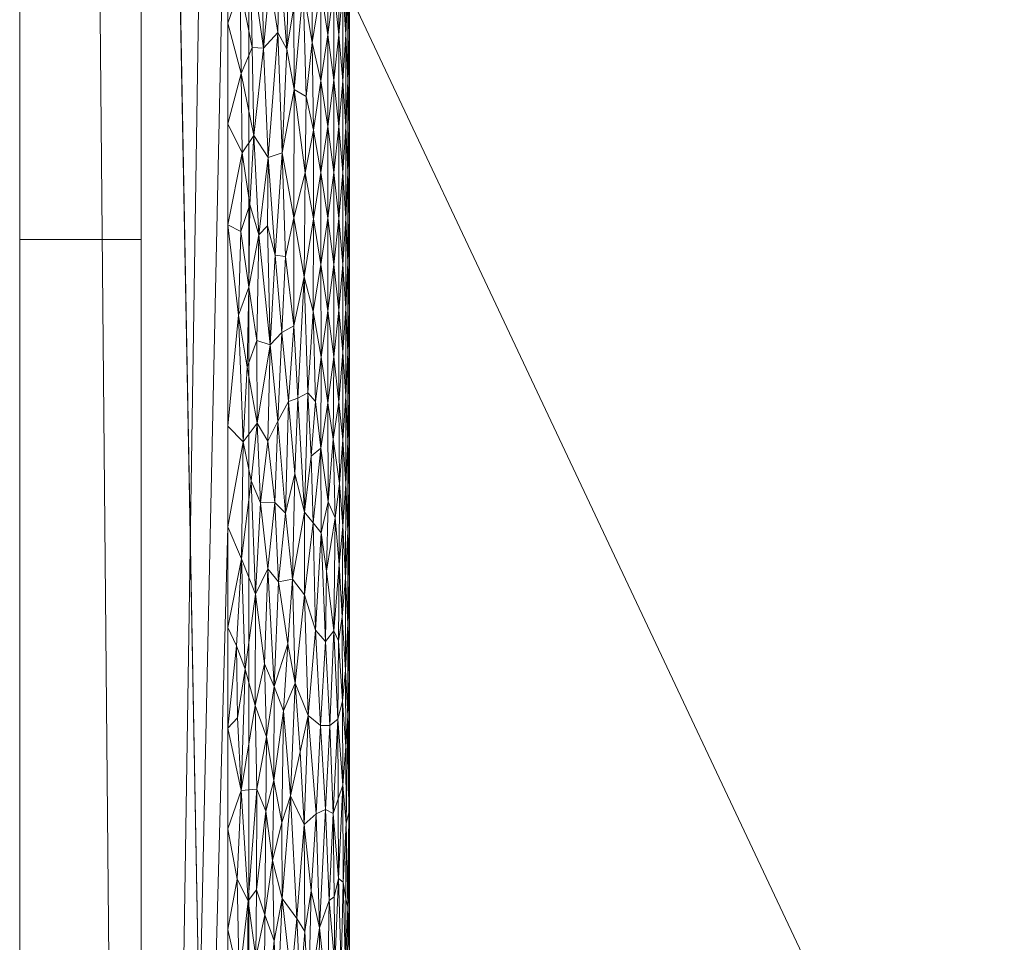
# Model space of a CAD drawing. Header units: millimetres. Extents: x -300 to 300, y 0 to 450.
# Tile 11 of 256: x -300 to -284, y 66 to 81. Entities that reach past the tile are written whole.
import ezdxf

# ---------------------------------------------------------------- set-up
doc = ezdxf.new("R2010")
doc.units = ezdxf.units.MM
doc.layers.add('A-GENM', color=13, linetype='Continuous')

# ---------------------------------------------------------------- blocks, each defined once
blk = doc.blocks.new('MODEL_CCAS0420-1080410R0 - MODEL_CCAS0420-1080410R0-453240-Preview')
at = {"layer": 'A-GENM', "lineweight": 9}
mesh = blk.add_polyface(dxfattribs=at)
corners = [(-296.159, -20, -110), (-295.657, -15.55, -110), (-294.177, -11.323, -110), (-291.793, -7.531, -110), (-288.625, -4.364, -110), (-284.831, -1.981, -110), (-280.602, -0.502, -110), (-276.147, 0, -110), (276.147, 0, -110), (280.596, -0.501, -110), (284.825, -1.978, -110), (288.619, -4.359, -110), (291.788, -7.525, -110), (294.174, -11.316, -110), (295.656, -15.545, -110), (296.159, -20, -110), (296.159, -426.171, -110), (295.658, -430.617, -110), (294.182, -434.842, -110), (291.802, -438.632, -110), (288.638, -441.797, -110), (284.848, -444.179, -110), (280.622, -445.657, -110), (276.171, -446.159, -110), (-276.171, -446.159, -110), (-280.617, -445.658, -110), (-284.842, -444.182, -110), (-288.632, -441.802, -110), (-291.797, -438.638, -110), (-294.179, -434.848, -110), (-295.657, -430.622, -110), (-296.159, -426.171, -110)]
mesh.append_faces([[corners[k] for k in face] for face in [(15, 12, 13, 14)]], dxfattribs={"vtx0": -1})
mesh.append_faces([[corners[k] for k in face] for face in [(16, 8, 15)]], dxfattribs={"vtx0": -1, "vtx1": -1})
mesh.append_faces([[corners[k] for k in face] for face in [(24, 31, 7, 8)]], dxfattribs={"vtx0": -1, "vtx1": -1, "vtx3": -1})
mesh.append_faces([[corners[k] for k in face] for face in [(31, 24, 25, 30), (18, 21, 22, 17), (17, 22, 23, 16)]], dxfattribs={"vtx0": -1, "vtx2": -1})
mesh.append_faces([[corners[k] for k in face] for face in [(0, 3, 4, 5), (0, 5, 6, 7)]], dxfattribs={"vtx0": -1, "vtx3": -1})
mesh.append_faces([[corners[k] for k in face] for face in [(28, 29, 27)]], dxfattribs={"vtx1": -1})
mesh.append_faces([[corners[k] for k in face] for face in [(25, 26, 30), (11, 12, 15, 10), (9, 10, 15, 8), (31, 0, 7)]], dxfattribs={"vtx1": -1, "vtx2": -1})
mesh.append_faces([[corners[k] for k in face] for face in [(23, 24, 8, 16)]], dxfattribs={"vtx1": -1, "vtx2": -1, "vtx3": -1})
mesh.append_faces([[corners[k] for k in face] for face in [(26, 27, 29, 30)]], dxfattribs={"vtx1": -1, "vtx3": -1})
mesh.append_faces([[corners[k] for k in face] for face in [(19, 20, 21, 18)]], dxfattribs={"vtx2": -1})
mesh.append_faces([[corners[k] for k in face] for face in [(0, 1, 2, 3)]], dxfattribs={"vtx3": -1})
mesh = blk.add_polyface(dxfattribs=at)
corners = [(-279.918, -2), (-292.651, -7.27), (-297.929, -20), (-297.929, -224.97), (-297.929, -429.94), (-292.661, -442.661), (-279.94, -447.929), (0, -447.929), (279.94, -447.929), (292.661, -442.661), (297.929, -429.94), (297.929, -224.97), (297.929, -20), (292.651, -7.27), (279.918, -2), (0, -2), (0, -3.5), (13.257, -3.5), (26.515, -3.5), (39.772, -3.5), (53.029, -3.5), (66.287, -3.5), (79.544, -3.5), (92.801, -3.5), (106.059, -3.5), (119.316, -3.5), (132.573, -3.5), (145.831, -3.5), (159.088, -3.5), (172.345, -3.5), (185.603, -3.5), (198.86, -3.5), (212.117, -3.5), (225.375, -3.5), (238.632, -3.5), (251.889, -3.5), (265.147, -3.5), (278.404, -3.5), (291.028, -7.487), (296.497, -19.511), (296.5, -32.769), (296.5, -46.026), (296.5, -59.283), (296.5, -72.541), (296.5, -85.798), (296.5, -99.055), (296.5, -112.313), (296.5, -125.57), (296.5, -138.827), (296.5, -152.085), (296.5, -165.342), (296.5, -178.599), (296.5, -191.857), (296.5, -205.114), (296.5, -218.371), (296.5, -231.629), (296.5, -244.886), (296.5, -258.143), (296.499, -271.401), (296.499, -284.658), (296.499, -297.915), (296.499, -311.173), (296.499, -324.43), (296.499, -337.687), (296.5, -350.945), (296.5, -364.202), (296.5, -377.459), (296.5, -390.717), (296.5, -403.974), (296.5, -417.231), (296.497, -430.489), (291.028, -442.513), (278.404, -446.5), (265.147, -446.5), (251.889, -446.5), (238.632, -446.5), (225.375, -446.5), (212.117, -446.5), (198.86, -446.5), (185.603, -446.5), (172.345, -446.5), (159.088, -446.5), (145.831, -446.5), (132.573, -446.5), (119.316, -446.5), (106.059, -446.5), (92.801, -446.5), (79.544, -446.5), (66.287, -446.5), (53.029, -446.5), (39.772, -446.5), (26.515, -446.5), (13.257, -446.5), (0, -446.5), (-12.926, -446.5), (-25.852, -446.5), (-38.777, -446.5), (-51.703, -446.5), (-64.629, -446.5), (-77.555, -446.5), (-90.48, -446.5), (-103.406, -446.5), (-116.332, -446.5), (-129.258, -446.5), (-142.183, -446.5), (-155.109, -446.5), (-168.035, -446.5), (-180.961, -446.5), (-193.887, -446.5), (-206.812, -446.5), (-219.738, -446.5), (-232.664, -446.5), (-245.59, -446.5), (-258.515, -446.5), (-271.441, -446.5), (-284.356, -445.968), (-294.544, -438.124), (-296.5, -425.35), (-296.5, -412.424), (-296.5, -399.498), (-296.5, -386.572), (-296.5, -373.646), (-296.5, -360.721), (-296.5, -347.795), (-296.499, -334.869), (-296.499, -321.943), (-296.499, -309.018), (-296.499, -296.092), (-296.499, -283.166), (-296.499, -270.24), (-296.5, -257.315), (-296.5, -244.389), (-296.5, -231.463), (-296.5, -218.537), (-296.5, -205.611), (-296.5, -192.686), (-296.5, -179.76), (-296.5, -166.834), (-296.5, -153.908), (-296.5, -140.983), (-296.5, -128.057), (-296.5, -115.131), (-296.5, -102.205), (-296.5, -89.28), (-296.5, -76.354), (-296.5, -63.428), (-296.5, -50.502), (-296.5, -37.576), (-296.5, -24.651), (-294.544, -11.876), (-284.356, -4.032), (-271.441, -3.5), (-258.515, -3.5), (-245.59, -3.5), (-232.664, -3.5), (-219.738, -3.5), (-206.812, -3.5), (-193.887, -3.5), (-180.961, -3.5), (-168.035, -3.5), (-155.109, -3.5), (-142.183, -3.5), (-129.258, -3.5), (-116.332, -3.5), (-103.406, -3.5), (-90.48, -3.5), (-77.555, -3.5), (-64.629, -3.5), (-51.703, -3.5), (-38.777, -3.5), (-25.852, -3.5), (-12.926, -3.5), (-294.538, -438.129), (-294.547, -438.108)]
mesh.append_faces([[corners[k] for k in face] for face in [(116, 172, 173)]])
mesh.append_faces([[corners[k] for k in face] for face in [(118, 4, 117), (6, 115, 5), (115, 6, 114), (7, 104, 6), (1, 150, 0), (151, 0, 150)]], dxfattribs={"vtx0": -1, "vtx1": -1})
mesh.append_faces([[corners[k] for k in face] for face in [(4, 124, 125), (7, 99, 100), (2, 148, 149), (149, 1, 2), (2, 141, 142), (0, 151, 152), (0, 160, 161, 15), (15, 165, 166), (15, 170, 171), (8, 81, 82, 7), (8, 72, 73), (11, 61, 62, 10), (12, 46, 47, 11), (38, 13, 14, 37), (13, 38, 39, 12)]], dxfattribs={"vtx0": -1, "vtx2": -1})
mesh.append_faces([[corners[k] for k in face] for face in [(4, 118, 119, 120), (4, 120, 121, 122), (3, 128, 129, 130), (3, 130, 131, 132), (3, 138, 139, 140), (0, 154, 155, 156), (0, 156, 157, 158), (15, 161, 162, 163), (15, 163, 164, 165), (8, 73, 74, 75), (7, 86, 87, 88), (7, 83, 84, 85), (10, 68, 69, 70), (11, 55, 56, 57), (14, 28, 29, 30), (14, 32, 33, 34), (15, 19, 20, 21), (12, 44, 45, 46), (11, 49, 50, 51), (11, 47, 48, 49), (12, 39, 40, 41)]], dxfattribs={"vtx0": -1, "vtx3": -1})
mesh.append_faces([[corners[k] for k in face] for face in [(123, 124, 4, 122), (127, 128, 3, 126), (113, 114, 6, 112), (111, 112, 6, 110), (109, 110, 6, 108), (107, 108, 6, 106), (96, 97, 7, 95), (105, 106, 6, 104), (103, 104, 7, 102), (101, 102, 7, 100), (98, 99, 7, 97), (94, 95, 7, 93), (135, 136, 3, 134), (137, 138, 3, 136), (133, 134, 3, 132), (145, 146, 2, 144), (147, 148, 2, 146), (143, 144, 2, 142), (149, 150, 1), (153, 154, 0, 152), (159, 160, 0, 158), (169, 170, 15, 168), (167, 168, 15, 166), (78, 79, 8, 77), (80, 81, 8, 79), (76, 77, 8, 75), (91, 92, 7, 90), (89, 90, 7, 88), (85, 86, 7), (82, 83, 7), (67, 68, 10, 66), (65, 66, 10, 64), (60, 61, 11, 59), (58, 59, 11, 57), (63, 64, 10, 62), (54, 55, 11, 53), (26, 27, 15, 25), (31, 32, 14, 30), (16, 17, 15, 171), (18, 19, 15, 17), (24, 25, 15, 23), (22, 23, 15, 21), (34, 35, 14), (52, 53, 11, 51), (36, 37, 14, 35), (42, 43, 12, 41), (43, 44, 12), (92, 93, 7)]], dxfattribs={"vtx1": -1, "vtx2": -1})
mesh.append_faces([[corners[k] for k in face] for face in [(3, 4, 125, 126), (2, 3, 140, 141), (71, 72, 8, 9), (70, 71, 9, 10), (27, 28, 14, 15)]], dxfattribs={"vtx1": -1, "vtx3": -1})
mesh.append_faces([[corners[k] for k in face] for face in [(4, 173, 117), (115, 172, 5)]], dxfattribs={"vtx2": -1})
mesh = blk.add_polyface(dxfattribs=at)
corners = [(0, -113.079, -5), (74.359, -113.079, -5), (148.718, -113.079, -5), (223.077, -113.079, -5), (294.5, -132.968, -5), (294.499, -81.318, -5), (294.499, -29.667, -5), (258.762, -5.5, -5), (206.609, -5.5, -5), (154.956, -5.5, -5), (103.303, -5.5, -5), (51.652, -5.5, -5), (0, -5.5, -5), (-59.752, -5.5, -5), (-119.504, -5.5, -5), (-179.256, -5.5, -5), (-239.009, -5.5, -5), (-294.499, -25.775, -5), (-289.1, -8.453, -5), (-294.499, -73.214, -5), (-294.5, -132.968, -5), (-275.116, -113.088, -5), (-244.547, -113.079, -5), (-213.979, -113.079, -5), (-183.41, -113.079, -5), (-152.842, -113.079, -5), (-122.274, -113.079, -5), (-91.705, -113.079, -5), (-61.137, -113.079, -5), (-30.568, -113.079, -5), (-119.5, -65, -5), (-114.374, -52.626, -5), (-102, -47.5, -5), (-89.626, -52.626, -5), (-84.5, -65, -5), (-89.626, -77.374, -5), (-102, -82.5, -5), (-114.374, -77.374, -5), (17.5, -65, -5), (12.374, -77.374, -5), (0, -82.5, -5), (-12.374, -77.374, -5), (-17.5, -65, -5), (-12.374, -52.626, -5), (0, -47.5, -5), (12.374, -52.626, -5), (119.5, -65, -5), (114.374, -77.374, -5), (102, -82.5, -5), (89.626, -77.374, -5), (84.5, -65, -5), (89.626, -52.626, -5), (102, -47.5, -5), (114.374, -52.626, -5), (-290.42, -24.284, -5)]
mesh.append_faces([[corners[k] for k in face] for face in [(18, 17, 54)]])
mesh.append_faces([[corners[k] for k in face] for face in [(32, 14, 31), (42, 29, 41), (50, 1, 49), (8, 3, 7), (53, 10, 52)]], dxfattribs={"vtx0": -1, "vtx1": -1})
mesh.append_faces([[corners[k] for k in face] for face in [(13, 34, 42, 43)]], dxfattribs={"vtx0": -1, "vtx1": -1, "vtx3": -1})
mesh.append_faces([[corners[k] for k in face] for face in [(30, 24, 25, 37), (16, 22, 23, 15), (35, 27, 28, 34), (37, 25, 26, 36), (36, 26, 27, 35), (31, 14, 15, 30), (13, 33, 34), (0, 40, 41, 29), (11, 50, 51, 10), (12, 44, 45, 11), (10, 51, 52)]], dxfattribs={"vtx0": -1, "vtx2": -1})
mesh.append_faces([[corners[k] for k in face] for face in [(19, 21, 22, 16), (15, 23, 24, 30), (11, 45, 38, 50)]], dxfattribs={"vtx0": -1, "vtx2": -1, "vtx3": -1})
mesh.append_faces([[corners[k] for k in face] for face in [(20, 21, 19)]], dxfattribs={"vtx1": -1})
mesh.append_faces([[corners[k] for k in face] for face in [(47, 48, 2)]], dxfattribs={"vtx1": -1, "vtx2": -1})
mesh.append_faces([[corners[k] for k in face] for face in [(28, 29, 42, 34), (38, 39, 1, 50), (46, 47, 2, 9)]], dxfattribs={"vtx1": -1, "vtx2": -1, "vtx3": -1})
mesh.append_faces([[corners[k] for k in face] for face in [(13, 14, 32, 33), (12, 13, 43, 44), (39, 40, 0, 1), (48, 49, 1, 2), (2, 3, 8, 9), (53, 46, 9, 10)]], dxfattribs={"vtx1": -1, "vtx3": -1})
mesh.append_faces([[corners[k] for k in face] for face in [(16, 54, 19), (5, 6, 7)]], dxfattribs={"vtx2": -1})
mesh.append_faces([[corners[k] for k in face] for face in [(3, 4, 5, 7)]], dxfattribs={"vtx2": -1, "vtx3": -1})
mesh = blk.add_polyface(dxfattribs=at)
corners = [(299.928, -429.94, -2.07), (298.043, -428.055, -56.035), (296.159, -426.171, -110), (296.159, -20, -110), (298.043, -20, -56.035), (299.928, -20, -2.07), (299.928, -224.97, -2.07)]
mesh.append_faces([[corners[k] for k in face] for face in [(6, 1, 2, 3)]], dxfattribs={"vtx0": -1, "vtx3": -1})
mesh.append_faces([[corners[k] for k in face] for face in [(3, 4, 6)]], dxfattribs={"vtx1": -1, "vtx2": -1})
mesh.append_faces([[corners[k] for k in face] for face in [(4, 5, 6), (6, 0, 1)]], dxfattribs={"vtx2": -1})
mesh = blk.add_polyface(dxfattribs=at)
corners = [(299.928, -429.94, -2.07), (299.928, -224.97, -2.07), (299.928, -20, -2.07), (299.368, -20, -0.611), (297.929, -20), (297.929, -224.97), (297.929, -429.94), (299.368, -429.94, -0.611), (299.928, -134.534, -2.07), (297.929, -122.485), (297.929, -77.267), (297.929, -173.727), (299.928, -77.267, -2.07), (299.928, -105.901, -2.07), (299.928, -179.752, -2.07), (299.928, -120.217, -2.07), (299.928, -315.406, -2.07), (297.929, -327.455), (297.929, -276.212), (297.929, -250.591), (299.928, -372.673, -2.07), (299.928, -270.188, -2.07), (299.928, -344.039, -2.07), (297.929, -378.697), (297.929, -353.076), (297.929, -48.634), (299.928, -48.634, -2.07), (299.928, -62.95, -2.07), (299.928, -401.306, -2.07), (297.929, -404.319), (297.929, -391.508), (297.929, -34.317), (299.928, -415.623, -2.07), (299.928, -34.317, -2.07), (297.929, -415.623), (299.928, -202.361, -2.07), (297.929, -199.349), (297.929, -186.538), (297.929, -148.106), (297.929, -301.834), (299.928, -157.143, -2.07), (299.928, -292.797, -2.07), (297.929, -99.876), (299.928, -247.579, -2.07), (297.929, -237.781), (299.928, -258.883, -2.07), (299.928, -329.722, -2.07), (299.928, -358.356, -2.07), (297.929, -62.95), (299.928, -386.99, -2.07), (297.929, -212.159), (297.929, -135.296), (297.929, -314.644), (297.929, -160.917), (297.929, -289.023), (299.928, -91.584, -2.07), (297.929, -263.402), (297.929, -340.266), (297.929, -365.887)]
mesh.append_faces([[corners[k] for k in face] for face in [(35, 50, 1), (45, 56, 21), (41, 39, 16)]], dxfattribs={"vtx0": -1, "vtx1": -1})
mesh.append_faces([[corners[k] for k in face] for face in [(31, 33, 3), (32, 34, 7)]], dxfattribs={"vtx0": -1, "vtx1": -1, "vtx2": -1})
mesh.append_faces([[corners[k] for k in face] for face in [(18, 41, 21, 56), (14, 11, 37, 35), (28, 30, 29, 32), (32, 29, 34), (40, 53, 11, 14), (30, 28, 49)]], dxfattribs={"vtx0": -1, "vtx2": -1})
mesh.append_faces([[corners[k] for k in face] for face in [(16, 39, 52, 17), (9, 8, 15, 13), (1, 50, 5, 44), (35, 37, 36, 50)]], dxfattribs={"vtx0": -1, "vtx3": -1})
mesh.append_faces([[corners[k] for k in face] for face in [(54, 39, 41, 18), (51, 38, 8, 9)]], dxfattribs={"vtx1": -1, "vtx2": -1})
mesh.append_faces([[corners[k] for k in face] for face in [(47, 22, 24, 58), (10, 42, 55, 12), (43, 1, 44, 19), (46, 16, 17, 57), (22, 46, 57, 24), (20, 47, 58, 23), (49, 20, 23, 30), (27, 26, 25, 48), (12, 27, 48, 10), (26, 33, 31, 25), (40, 8, 38, 53), (42, 9, 13, 55), (45, 43, 19, 56)]], dxfattribs={"vtx1": -1, "vtx3": -1})
mesh.append_faces([[corners[k] for k in face] for face in [(34, 6, 7), (3, 4, 31), (33, 2, 3), (7, 0, 32)]], dxfattribs={"vtx2": -1})
mesh = blk.add_polyface(dxfattribs=at)
corners = [(294.5, -132.968, -5), (294.5, -139.199, -5), (294.5, -134.301, -2), (294.5, -131.278, -2), (294.5, -43.602, -2), (294.499, -42.58, -5), (294.499, -49.036, -5), (294.5, -49.649, -2), (294.5, -73.834, -2), (294.5, -67.787, -2), (294.499, -68.405, -5), (294.499, -74.862, -5), (294.499, -61.949, -5), (294.5, -61.742, -2), (294.5, -55.697, -2), (294.499, -55.492, -5), (294.5, -37.556, -2), (294.5, -31.509, -2), (294.499, -25.461, -2), (294.499, -29.667, -5), (294.499, -36.123, -5), (294.5, -140.348, -2), (294.5, -91.975, -2), (294.499, -87.775, -5), (294.499, -94.231, -5), (294.5, -98.021, -2), (294.5, -100.687, -5), (294.5, -79.881, -2), (294.499, -81.318, -5), (294.5, -113.6, -5), (294.5, -110.115, -2), (294.5, -107.143, -5), (294.5, -126.512, -5), (294.5, -128.254, -2), (294.5, -122.208, -2), (294.5, -151.662, -5), (294.5, -152.441, -2), (294.5, -146.394, -2), (294.5, -145.431, -5), (294.5, -85.928, -2), (294.5, -116.161, -2), (294.5, -104.068, -2), (294.5, -120.056, -5), (294.5, -119.184, -2), (294.5, -157.893, -5), (294.5, -158.487, -2)]
mesh.append_faces([[corners[k] for k in face] for face in [(10, 9, 12), (29, 30, 31), (12, 14, 15), (30, 29, 40), (22, 24, 25), (42, 40, 29), (0, 33, 32), (32, 34, 42)]], dxfattribs={"vtx0": -1, "vtx1": -1})
mesh.append_faces([[corners[k] for k in face] for face in [(4, 5, 6, 7), (7, 6, 15, 14), (5, 4, 16), (22, 23, 24), (25, 24, 26), (32, 33, 34), (35, 36, 37, 38), (39, 28, 23), (17, 19, 20), (23, 22, 39), (26, 41, 25), (21, 1, 38, 37), (0, 3, 33), (42, 34, 43), (36, 35, 44, 45), (42, 43, 40)]], dxfattribs={"vtx0": -1, "vtx2": -1})
mesh.append_faces([[corners[k] for k in face] for face in [(12, 9, 13, 14)]], dxfattribs={"vtx0": -1, "vtx3": -1})
mesh.append_faces([[corners[k] for k in face] for face in [(17, 18, 19), (21, 2, 1), (39, 27, 28), (26, 31, 41), (30, 41, 31)]], dxfattribs={"vtx1": -1, "vtx2": -1})
mesh.append_faces([[corners[k] for k in face] for face in [(0, 1, 2, 3), (8, 9, 10, 11), (16, 17, 20, 5), (27, 8, 11, 28)]], dxfattribs={"vtx1": -1, "vtx3": -1})
mesh = blk.add_polyface(dxfattribs=at)
corners = [(294.568, -65.289, -1.482), (294.53, -66.277, -1.653), (294.561, -66.414, -1.508), (294.996, -65.938, -0.681), (295.177, -64.712, -0.501), (295.01, -63.988, -0.666), (294.507, -65.521, -1.828), (294.505, -66.787, -1.855), (296.17, -66.384, -0.031), (296.181, -65.303, -0.029), (296.044, -65.451, -0.058), (295.742, -65.727, -0.156), (295.692, -64.509, -0.178), (295.608, -66.423, -0.217), (295.769, -67.045, -0.145), (295.895, -66.154, -0.1), (296.029, -66.562, -0.061), (295.905, -64.097, -0.097), (296.315, -65.083, -0.01), (296.5, -65.912), (296.5, -64.255), (296.35, -66.74, -0.007), (296.126, -64.255, -0.039), (294.5, -66.277, -2), (294.638, -65.271, -1.27), (294.599, -63.962, -1.378), (294.863, -64.718, -0.85), (294.836, -66.388, -0.89), (294.741, -65.318, -1.049), (294.683, -66.749, -1.163), (294.753, -66.449, -1.027), (294.603, -66.688, -1.367), (294.552, -64.067, -1.545), (294.531, -65.024, -1.649), (294.5, -64.765, -2), (295.368, -66.094, -0.356), (295.314, -64.922, -0.393), (295.236, -65.881, -0.452), (294.521, -63.872, -1.711), (294.66, -64.061, -1.215), (295.244, -67.638, -0.445), (295.132, -66.547, -0.541), (295.463, -65.09, -0.296)]
mesh.append_faces([[corners[k] for k in face] for face in [(0, 1, 2), (3, 4, 5), (6, 7, 1), (8, 9, 10), (11, 12, 13), (14, 15, 11), (10, 16, 8), (15, 10, 17), (8, 21, 18), (22, 10, 9), (17, 12, 11), (7, 6, 23), (24, 25, 0), (3, 5, 26), (27, 26, 28), (29, 28, 24), (28, 30, 27), (31, 29, 24), (3, 26, 27), (0, 31, 24), (0, 32, 33), (6, 1, 33), (35, 36, 37), (6, 33, 38), (0, 33, 1), (18, 21, 19), (28, 39, 24), (37, 40, 35), (4, 3, 41), (37, 4, 41), (42, 36, 35), (35, 13, 42), (12, 42, 13), (4, 37, 36), (17, 11, 15), (13, 14, 11), (16, 10, 15), (8, 18, 9), (22, 9, 18), (28, 29, 30), (31, 0, 2)]], dxfattribs={"vtx0": -1, "vtx1": -1, "vtx2": -1})
mesh.append_faces([[corners[k] for k in face] for face in [(18, 19, 20), (6, 34, 23)]], dxfattribs={"vtx0": -1, "vtx2": -1})
mesh = blk.add_polyface(dxfattribs=at)
corners = [(294.836, -66.388, -0.89), (294.897, -67.886, -0.803), (294.996, -65.938, -0.681), (295.049, -67.813, -0.623), (294.976, -69.267, -0.704), (296.35, -66.74, -0.007), (296.283, -68.202, -0.013), (296.5, -67.569), (294.611, -68.285, -1.342), (294.603, -66.688, -1.367), (294.554, -67.66, -1.537), (294.514, -67.829, -1.761), (294.528, -69.429, -1.665), (295.244, -67.638, -0.445), (295.31, -68.833, -0.395), (295.471, -68.112, -0.291), (295.895, -66.154, -0.1), (295.769, -67.045, -0.145), (295.88, -67.859, -0.105), (295.869, -69.081, -0.109), (296.025, -68.22, -0.062), (295.18, -69.433, -0.499), (295.132, -66.547, -0.541), (295.368, -66.094, -0.356), (295.608, -66.423, -0.217), (295.613, -67.671, -0.214), (296.17, -66.384, -0.031), (296.5, -65.912), (294.768, -67.819, -1), (294.753, -66.449, -1.027), (294.683, -66.749, -1.163), (294.685, -68.064, -1.159), (294.694, -69.371, -1.141), (294.825, -69.27, -0.907), (294.561, -66.414, -1.508), (294.53, -66.277, -1.653), (294.505, -66.787, -1.855), (294.5, -67.788, -2), (294.559, -68.924, -1.516), (296.5, -69.226), (294.505, -68.813, -1.858), (294.5, -66.277, -2), (295.236, -65.881, -0.452), (295.743, -68.364, -0.156), (296.029, -66.562, -0.061), (295.587, -69.508, -0.227)]
mesh.append_faces([[corners[k] for k in face] for face in [(37, 36, 41)]], dxfattribs={"vtx0": -1, "vtx1": -1})
mesh.append_faces([[corners[k] for k in face] for face in [(0, 1, 2), (1, 3, 2), (1, 4, 3), (5, 6, 7), (8, 9, 10), (11, 12, 10), (13, 14, 15), (16, 17, 18), (19, 20, 18), (3, 21, 13), (2, 3, 22), (23, 15, 24), (25, 24, 15), (6, 26, 20), (28, 0, 29), (8, 30, 9), (3, 13, 22), (28, 31, 32), (0, 28, 1), (33, 1, 28), (30, 31, 28), (13, 15, 23), (9, 34, 10), (11, 10, 35), (11, 36, 37), (38, 8, 10), (6, 5, 26), (37, 40, 11), (35, 36, 11), (13, 42, 22), (24, 25, 17), (18, 17, 43), (19, 18, 43), (18, 20, 44), (45, 25, 15), (17, 25, 43), (18, 44, 16), (20, 26, 44), (28, 29, 30), (30, 8, 31), (10, 34, 35)]], dxfattribs={"vtx0": -1, "vtx1": -1, "vtx2": -1})
mesh.append_faces([[corners[k] for k in face] for face in [(6, 39, 7)]], dxfattribs={"vtx0": -1, "vtx2": -1})
mesh.append_faces([[corners[k] for k in face] for face in [(7, 27, 5)]], dxfattribs={"vtx1": -1, "vtx2": -1})
mesh = blk.add_polyface(dxfattribs=at)
corners = [(294.825, -69.27, -0.907), (294.768, -67.819, -1), (294.694, -69.371, -1.141), (296.025, -68.22, -0.062), (295.869, -69.081, -0.109), (296.055, -69.596, -0.055), (295.049, -67.813, -0.623), (294.976, -69.267, -0.704), (295.18, -69.433, -0.499), (294.528, -69.429, -1.665), (294.506, -70.056, -1.838), (294.528, -70.945, -1.664), (294.566, -70.182, -1.488), (294.505, -68.813, -1.858), (294.5, -67.788, -2), (294.5, -69.3, -2), (294.898, -70.652, -0.803), (294.761, -70.829, -1.012), (295.587, -69.508, -0.227), (295.471, -68.112, -0.291), (295.392, -69.966, -0.34), (295.743, -68.364, -0.156), (295.741, -69.91, -0.157), (296.5, -69.226), (296.283, -68.202, -0.013), (296.343, -69.396, -0.007), (296.358, -70.582, -0.006), (296.5, -70.883), (294.897, -67.886, -0.803), (294.618, -69.668, -1.323), (294.611, -68.285, -1.342), (294.559, -68.924, -1.516), (295.062, -70.836, -0.609), (295.241, -71.422, -0.448), (294.5, -70.812, -2), (294.514, -67.829, -1.761), (294.619, -71.059, -1.321), (295.613, -67.671, -0.214), (294.681, -70.664, -1.168), (295.244, -67.638, -0.445), (295.31, -68.833, -0.395), (295.518, -70.615, -0.264), (295.9, -70.282, -0.099), (294.554, -67.66, -1.537), (296.216, -70.195, -0.023), (294.685, -68.064, -1.159)]
mesh.append_faces([[corners[k] for k in face] for face in [(23, 26, 27), (34, 10, 15)]], dxfattribs={"vtx0": -1, "vtx1": -1})
mesh.append_faces([[corners[k] for k in face] for face in [(0, 1, 2), (3, 4, 5), (6, 7, 8), (9, 10, 11), (12, 9, 11), (7, 0, 16), (17, 0, 2), (18, 19, 20), (4, 21, 22), (23, 24, 25), (23, 25, 26), (24, 3, 5), (28, 0, 7), (17, 16, 0), (29, 30, 31), (8, 7, 32), (16, 32, 7), (20, 8, 33), (12, 31, 9), (15, 10, 13), (13, 9, 35), (29, 12, 36), (18, 21, 37), (17, 2, 38), (29, 38, 2), (39, 8, 40), (20, 41, 18), (2, 30, 29), (4, 22, 42), (9, 13, 10), (31, 12, 29), (43, 9, 31), (22, 21, 18), (4, 42, 5), (41, 22, 18), (24, 5, 44), (24, 44, 25), (25, 44, 26), (30, 2, 45), (8, 20, 40), (19, 40, 20)]], dxfattribs={"vtx0": -1, "vtx1": -1, "vtx2": -1})
mesh.append_faces([[corners[k] for k in face] for face in [(13, 14, 15)]], dxfattribs={"vtx0": -1, "vtx2": -1})
mesh = blk.add_polyface(dxfattribs=at)
corners = [(294.528, -70.945, -1.664), (294.506, -70.056, -1.838), (294.507, -71.639, -1.834), (295.062, -70.836, -0.609), (295.098, -72.605, -0.574), (295.241, -71.422, -0.448), (294.528, -72.462, -1.663), (294.507, -73.156, -1.833), (295.556, -72.762, -0.243), (295.728, -72.941, -0.162), (295.667, -71.631, -0.189), (295.847, -71.847, -0.116), (296.049, -71.429, -0.056), (295.9, -70.282, -0.099), (295.392, -69.966, -0.34), (295.441, -71.679, -0.309), (295.239, -72.778, -0.449), (296.276, -72.014, -0.014), (296.216, -70.195, -0.023), (294.67, -71.921, -1.192), (294.761, -70.829, -1.012), (294.681, -70.664, -1.168), (294.619, -71.059, -1.321), (295.18, -69.433, -0.499), (294.965, -72.439, -0.717), (294.898, -70.652, -0.803), (294.5, -70.812, -2), (294.5, -72.323, -2), (294.564, -71.699, -1.496), (294.566, -70.182, -1.488), (294.561, -73.247, -1.509), (294.879, -71.81, -0.828), (294.737, -72.689, -1.056), (294.608, -72.549, -1.351), (294.618, -69.668, -1.323), (294.854, -72.949, -0.863), (295.518, -70.615, -0.264), (295.967, -72.936, -0.078), (295.741, -69.91, -0.157), (296.055, -69.596, -0.055), (296.5, -72.541), (296.5, -70.883), (296.118, -73.296, -0.041), (296.358, -70.582, -0.006)]
mesh.append_faces([[corners[k] for k in face] for face in [(0, 1, 2), (3, 4, 5), (6, 0, 2), (6, 2, 7), (8, 9, 10), (10, 9, 11), (12, 13, 11), (14, 5, 15), (15, 8, 10), (5, 4, 16), (17, 18, 12), (19, 20, 21), (19, 21, 22), (5, 23, 3), (24, 3, 25), (1, 26, 2), (2, 27, 7), (6, 28, 0), (0, 28, 29), (28, 6, 30), (29, 28, 22), (31, 20, 32), (22, 28, 33), (5, 16, 15), (20, 19, 32), (33, 19, 22), (21, 34, 22), (3, 24, 4), (31, 35, 24), (36, 14, 15), (24, 25, 31), (20, 31, 25), (12, 11, 37), (38, 11, 13), (39, 12, 18), (12, 42, 17), (11, 38, 10), (12, 39, 13), (18, 17, 43), (17, 41, 43), (15, 10, 36), (38, 36, 10)]], dxfattribs={"vtx0": -1, "vtx1": -1, "vtx2": -1})
mesh.append_faces([[corners[k] for k in face] for face in [(2, 26, 27), (17, 40, 41)]], dxfattribs={"vtx0": -1, "vtx2": -1})
mesh = blk.add_polyface(dxfattribs=at)
corners = [(294.608, -72.549, -1.351), (294.664, -73.253, -1.207), (294.67, -71.921, -1.192), (295.847, -73.951, -0.116), (295.967, -72.936, -0.078), (295.728, -72.941, -0.162), (294.854, -72.949, -0.863), (294.737, -72.689, -1.056), (294.767, -73.979, -1.002), (294.561, -73.247, -1.509), (294.564, -71.699, -1.496), (296.018, -74.243, -0.064), (295.239, -72.778, -0.449), (295.098, -72.605, -0.574), (295.134, -73.701, -0.54), (294.879, -71.81, -0.828), (294.971, -73.835, -0.71), (294.965, -72.439, -0.717), (295.061, -74.599, -0.61), (294.507, -73.156, -1.833), (294.5, -72.323, -2), (294.5, -73.835, -2), (294.858, -74.579, -0.857), (294.678, -74.592, -1.175), (294.608, -73.972, -1.35), (294.561, -74.691, -1.509), (294.527, -73.938, -1.671), (294.528, -72.462, -1.663), (294.507, -74.629, -1.835), (295.556, -72.762, -0.243), (295.441, -71.679, -0.309), (295.401, -73.411, -0.334), (295.505, -74.604, -0.271), (295.678, -74.279, -0.184), (295.847, -71.847, -0.116), (296.118, -73.296, -0.041), (296.049, -71.429, -0.056), (296.251, -73.939, -0.018), (296.5, -72.541), (296.276, -72.014, -0.014), (295.349, -74.658, -0.368), (295.185, -74.743, -0.494), (296.5, -74.198)]
mesh.append_faces([[corners[k] for k in face] for face in [(0, 1, 2), (3, 4, 5), (6, 7, 8), (9, 0, 10), (4, 3, 11), (12, 13, 14), (15, 7, 6), (6, 16, 17), (16, 18, 14), (6, 22, 16), (17, 16, 13), (23, 8, 1), (24, 9, 25), (25, 9, 26), (27, 19, 26), (28, 26, 19), (9, 24, 0), (26, 9, 27), (28, 19, 21), (1, 0, 24), (23, 1, 24), (2, 1, 7), (6, 8, 22), (8, 7, 1), (29, 30, 31), (32, 29, 31), (5, 29, 33), (3, 5, 33), (34, 5, 4), (4, 11, 35), (35, 36, 4), (37, 38, 39), (35, 11, 37), (29, 32, 33), (40, 32, 31), (40, 31, 12), (37, 39, 35), (41, 40, 12), (16, 14, 13), (12, 14, 41), (30, 12, 31)]], dxfattribs={"vtx0": -1, "vtx1": -1, "vtx2": -1})
mesh.append_faces([[corners[k] for k in face] for face in [(19, 20, 21)]], dxfattribs={"vtx0": -1, "vtx2": -1})
mesh.append_faces([[corners[k] for k in face] for face in [(42, 38, 37)]], dxfattribs={"vtx1": -1, "vtx2": -1})
mesh = blk.add_polyface(dxfattribs=at)
corners = [(294.5, -75.347, -2), (294.507, -74.629, -1.835), (294.5, -73.835, -2), (295.418, -75.845, -0.323), (295.614, -75.735, -0.214), (295.505, -74.604, -0.271), (295.349, -74.658, -0.368), (295.678, -74.279, -0.184), (295.806, -75.535, -0.131), (295.847, -73.951, -0.116), (294.561, -74.691, -1.509), (294.528, -75.416, -1.668), (294.562, -76.134, -1.504), (294.859, -76.092, -0.857), (294.761, -75.337, -1.013), (294.761, -76.855, -1.012), (294.608, -73.972, -1.35), (294.61, -75.415, -1.344), (294.678, -74.592, -1.175), (294.858, -74.579, -0.857), (295.722, -77.01, -0.165), (294.969, -75.333, -0.712), (294.971, -73.835, -0.71), (296.327, -76.025, -0.009), (296.5, -74.198), (296.251, -73.939, -0.018), (294.506, -76.102, -1.838), (294.527, -73.938, -1.671), (294.5, -76.858, -2), (294.678, -76.104, -1.174), (294.97, -76.858, -0.711), (295.096, -76.083, -0.575), (294.767, -73.979, -1.002), (295.245, -76.655, -0.445), (295.185, -74.743, -0.494), (295.061, -74.599, -0.61), (294.612, -76.858, -1.34), (296.018, -74.243, -0.064), (296.024, -75.607, -0.063), (296.185, -75.164, -0.028), (295.134, -73.701, -0.54), (296.159, -76.481, -0.033), (296.5, -75.855), (296.5, -77.512)]
mesh.append_faces([[corners[k] for k in face] for face in [(0, 1, 2), (28, 26, 0)]], dxfattribs={"vtx0": -1, "vtx1": -1})
mesh.append_faces([[corners[k] for k in face] for face in [(3, 4, 5), (6, 3, 5), (7, 8, 9), (10, 11, 12), (13, 14, 15), (16, 17, 18), (17, 16, 10), (19, 14, 13), (4, 20, 8), (19, 21, 22), (23, 24, 25), (26, 1, 0), (10, 27, 11), (11, 27, 1), (15, 14, 29), (29, 14, 18), (21, 30, 31), (13, 21, 19), (32, 14, 19), (32, 18, 14), (6, 33, 3), (33, 34, 31), (21, 35, 22), (30, 21, 13), (35, 31, 34), (12, 17, 10), (36, 29, 17), (18, 17, 29), (11, 1, 26), (7, 4, 8), (9, 8, 37), (37, 8, 38), (39, 37, 38), (5, 4, 7), (33, 6, 34), (31, 35, 21), (40, 35, 34), (39, 38, 41), (39, 23, 25), (23, 39, 41), (37, 39, 25)]], dxfattribs={"vtx0": -1, "vtx1": -1, "vtx2": -1})
mesh.append_faces([[corners[k] for k in face] for face in [(42, 24, 23, 43)]], dxfattribs={"vtx1": -1, "vtx2": -1})
mesh = blk.add_polyface(dxfattribs=at)
corners = [(295.852, -77.492, -0.115), (295.841, -78.618, -0.118), (295.995, -77.343, -0.07), (294.678, -76.104, -1.174), (294.612, -76.858, -1.34), (294.678, -77.616, -1.174), (294.761, -76.855, -1.012), (294.612, -78.37, -1.34), (295.245, -76.655, -0.445), (295.095, -77.61, -0.576), (295.231, -78.367, -0.456), (294.971, -78.37, -0.71), (294.97, -76.858, -0.711), (296.14, -77.843, -0.036), (296.159, -76.481, -0.033), (294.506, -77.616, -1.839), (294.526, -76.892, -1.677), (294.506, -76.102, -1.838), (294.527, -78.37, -1.674), (294.859, -77.619, -0.857), (294.859, -76.092, -0.857), (294.562, -76.134, -1.504), (294.528, -75.416, -1.668), (295.415, -77.626, -0.325), (295.418, -75.845, -0.323), (296.288, -77.398, -0.013), (296.5, -77.512), (296.327, -76.025, -0.009), (296.024, -75.607, -0.063), (294.5, -76.858, -2), (294.5, -78.37, -2), (294.561, -77.611, -1.507), (294.761, -78.373, -1.013), (295.096, -76.083, -0.575), (295.614, -75.735, -0.214), (295.556, -76.988, -0.243), (295.722, -77.01, -0.165), (295.608, -78.692, -0.217), (294.61, -75.415, -1.344), (296.075, -78.978, -0.05), (295.806, -75.535, -0.131), (296.267, -78.696, -0.016)]
mesh.append_faces([[corners[k] for k in face] for face in [(0, 1, 2), (3, 4, 5), (6, 3, 5), (4, 7, 5), (8, 9, 10), (11, 9, 12), (13, 14, 2), (15, 16, 17), (16, 15, 18), (19, 12, 20), (19, 11, 12), (16, 21, 22), (23, 24, 8), (25, 26, 27), (2, 14, 28), (17, 29, 15), (21, 31, 4), (31, 21, 16), (31, 7, 4), (5, 32, 6), (19, 6, 32), (6, 19, 20), (10, 23, 8), (9, 8, 33), (9, 33, 12), (34, 35, 36), (37, 36, 35), (31, 16, 18), (17, 16, 22), (38, 21, 4), (13, 2, 39), (2, 28, 40), (13, 41, 25), (27, 14, 25), (40, 36, 0), (35, 24, 23), (24, 35, 34), (37, 35, 23), (40, 0, 2), (36, 1, 0), (13, 25, 14), (41, 26, 25)]], dxfattribs={"vtx0": -1, "vtx1": -1, "vtx2": -1})
mesh.append_faces([[corners[k] for k in face] for face in [(15, 29, 30)]], dxfattribs={"vtx0": -1, "vtx2": -1})
mesh = blk.add_polyface(dxfattribs=at)
corners = [(294.527, -78.37, -1.674), (294.527, -79.882, -1.674), (294.561, -79.124, -1.507), (294.506, -77.616, -1.839), (294.506, -79.129, -1.838), (294.561, -77.611, -1.507), (294.561, -80.642, -1.507), (294.612, -79.882, -1.34), (295.413, -79.737, -0.326), (295.608, -78.692, -0.217), (295.415, -77.626, -0.325), (295.917, -80.419, -0.093), (296.075, -78.978, -0.05), (295.841, -78.618, -0.118), (295.231, -78.367, -0.456), (295.722, -77.01, -0.165), (294.5, -78.37, -2), (294.5, -79.882, -2), (294.506, -80.637, -1.839), (294.612, -78.37, -1.34), (294.761, -78.373, -1.013), (294.678, -77.616, -1.174), (294.678, -79.127, -1.175), (294.678, -80.634, -1.174), (294.971, -79.882, -0.711), (294.971, -78.37, -0.71), (294.858, -79.127, -0.858), (295.095, -77.61, -0.576), (295.093, -79.068, -0.578), (294.761, -79.892, -1.013), (294.859, -77.619, -0.857), (295.117, -80.508, -0.555), (294.858, -80.636, -0.857), (295.212, -79.622, -0.471), (295.534, -80.402, -0.255), (295.679, -80.673, -0.183), (295.995, -77.343, -0.07), (296.105, -80.428, -0.043), (296.284, -79.998, -0.013), (296.267, -78.696, -0.016), (296.14, -77.843, -0.036), (296.5, -79.169), (296.5, -77.512)]
mesh.append_faces([[corners[k] for k in face] for face in [(42, 39, 41)]], dxfattribs={"vtx0": -1, "vtx1": -1})
mesh.append_faces([[corners[k] for k in face] for face in [(0, 1, 2), (0, 3, 4), (0, 2, 5), (6, 7, 2), (1, 0, 4), (8, 9, 10), (11, 12, 13), (14, 8, 10), (9, 13, 15), (16, 4, 3), (18, 4, 17), (4, 18, 1), (1, 6, 2), (7, 19, 2), (2, 19, 5), (20, 21, 22), (7, 23, 22), (22, 19, 7), (24, 25, 26), (14, 27, 28), (22, 23, 29), (21, 19, 22), (26, 30, 20), (30, 26, 25), (28, 24, 31), (25, 28, 27), (26, 29, 32), (22, 29, 20), (29, 26, 20), (24, 26, 32), (33, 14, 28), (24, 28, 25), (28, 31, 33), (34, 9, 8), (35, 11, 13), (35, 13, 9), (36, 13, 12), (12, 37, 38), (8, 14, 33), (39, 12, 38), (12, 39, 40), (41, 39, 38)]], dxfattribs={"vtx0": -1, "vtx1": -1, "vtx2": -1})
mesh.append_faces([[corners[k] for k in face] for face in [(4, 16, 17)]], dxfattribs={"vtx0": -1, "vtx2": -1})
mesh = blk.add_polyface(dxfattribs=at)
corners = [(295.117, -80.508, -0.555), (294.97, -81.393, -0.711), (295.11, -82.147, -0.562), (295.264, -81.393, -0.43), (295.212, -79.622, -0.471), (294.561, -80.642, -1.507), (294.527, -81.393, -1.674), (294.561, -82.149, -1.508), (295.65, -81.952, -0.197), (295.679, -80.673, -0.183), (295.534, -80.402, -0.255), (294.612, -81.393, -1.34), (294.678, -80.634, -1.174), (294.612, -79.882, -1.34), (294.858, -80.636, -0.857), (294.859, -82.151, -0.857), (295.917, -80.419, -0.093), (295.811, -81.523, -0.129), (295.955, -82.501, -0.081), (294.761, -81.396, -1.013), (294.506, -80.637, -1.839), (294.5, -79.882, -2), (294.5, -81.393, -2), (294.678, -82.155, -1.174), (294.971, -79.882, -0.711), (296.5, -79.169), (296.284, -79.998, -0.013), (296.5, -80.826), (294.527, -79.882, -1.674), (294.527, -82.905, -1.674), (294.506, -82.149, -1.839), (294.761, -79.892, -1.013), (294.971, -82.905, -0.711), (295.413, -79.737, -0.326), (295.416, -81.098, -0.324), (296.131, -81.921, -0.038), (296.3, -81.413, -0.011), (296.5, -82.484), (295.77, -82.834, -0.145), (296.105, -80.428, -0.043), (296.075, -78.978, -0.05), (296.262, -82.801, -0.016), (295.401, -83.205, -0.334), (295.496, -82.282, -0.276), (295.608, -78.692, -0.217)]
mesh.append_faces([[corners[k] for k in face] for face in [(25, 26, 27), (27, 36, 37)]], dxfattribs={"vtx0": -1, "vtx1": -1})
mesh.append_faces([[corners[k] for k in face] for face in [(0, 1, 2), (3, 4, 0), (5, 6, 7), (8, 9, 10), (11, 12, 13), (1, 14, 15), (16, 17, 18), (5, 11, 13), (14, 19, 15), (12, 23, 19), (0, 24, 1), (6, 28, 20), (5, 28, 6), (6, 29, 7), (5, 7, 11), (22, 30, 20), (6, 20, 30), (11, 23, 12), (31, 19, 14), (2, 1, 32), (1, 24, 14), (2, 3, 0), (10, 33, 34), (35, 16, 18), (19, 31, 12), (4, 3, 33), (34, 33, 3), (17, 9, 8), (17, 8, 38), (16, 9, 17), (39, 36, 26), (39, 40, 16), (36, 35, 41), (27, 26, 36), (42, 34, 3), (43, 8, 10), (10, 34, 43), (44, 10, 9), (16, 35, 39), (36, 39, 35)]], dxfattribs={"vtx0": -1, "vtx1": -1, "vtx2": -1})
mesh.append_faces([[corners[k] for k in face] for face in [(20, 21, 22)]], dxfattribs={"vtx0": -1, "vtx2": -1})

msp = doc.modelspace()

# ---------------------------------------------------------------- block references
at = {"layer": 'A-GENM', "lineweight": 9, "rotation": 180}
msp.add_blockref('MODEL_CCAS0420-1080410R0 - MODEL_CCAS0420-1080410R0-453240-Preview', (0, 0, 850), dxfattribs=at)

doc.saveas('drawing.dxf')
